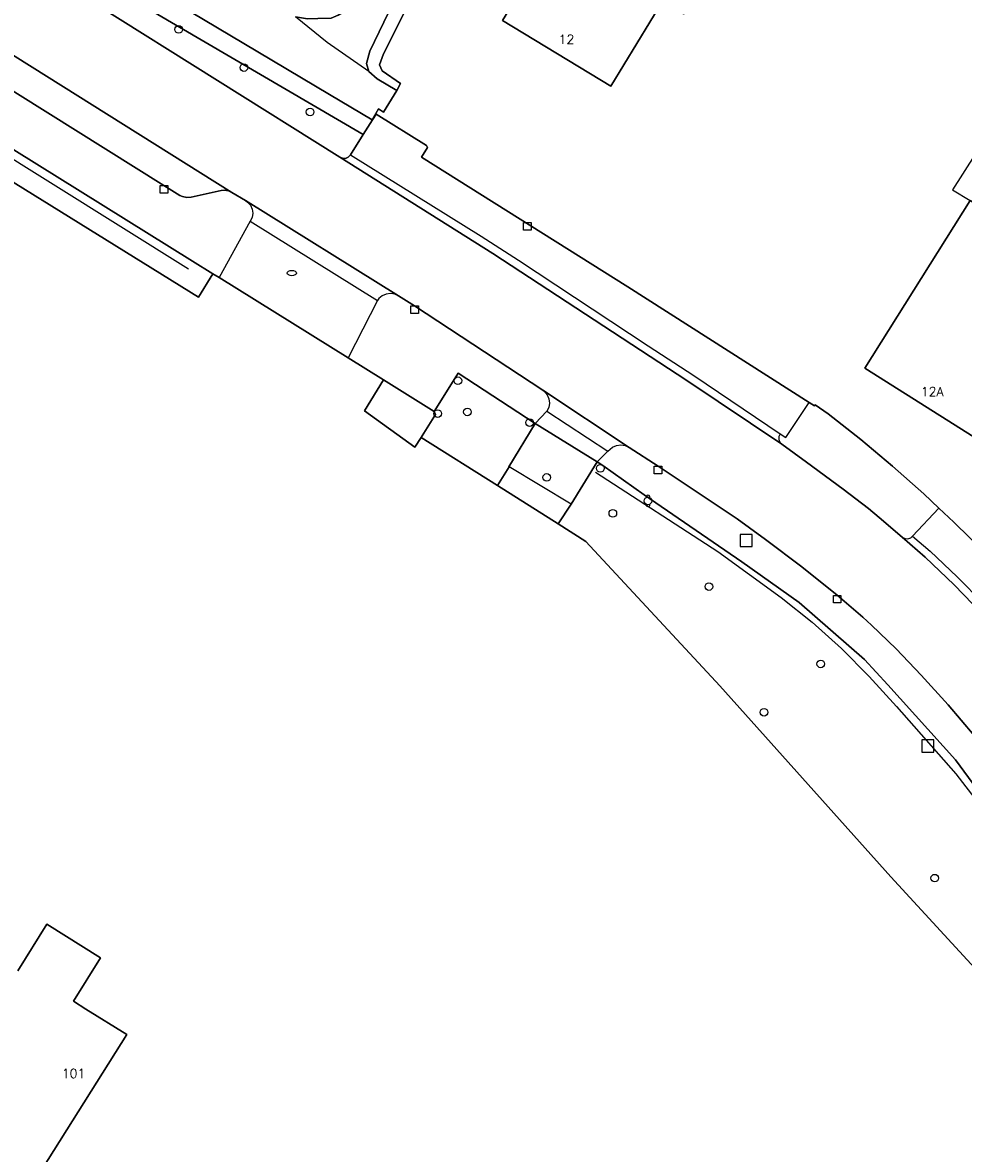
# Model space of a CAD drawing. Header units: metres. Extents: x 108000 to 109000, y 423000 to 423600.
# Tile 53 of 88: x 108534 to 108596, y 423153 to 423227. Entities that reach past the tile are written whole.
import ezdxf

# ---------------------------------------------------------------- set-up
doc = ezdxf.new("R2010")
doc.units = ezdxf.units.M
doc.header["$MEASUREMENT"] = 0
for name, color, linetype in [('afvalbak', 10, 'Continuous'), ('brandkraan _ -put', 10, 'Continuous'), ('Erf', 10, 'Continuous'), ('groenvoorziening', 10, 'Continuous'), ('Hek', 10, 'Continuous'), ('Huisnummers', 10, 'Continuous'), ('inspectie- _rioolput', 10, 'Continuous'), ('kolk', 10, 'Continuous'), ('oever_ slootkant', 10, 'Continuous'), ('open verharding', 10, 'Continuous'), ('pand', 10, 'Continuous'), ('Parkeervlak', 10, 'Continuous'), ('rijbaan lokale weg', 10, 'Continuous'), ('vegetatieobject', 10, 'Continuous'), ('Voetpad', 10, 'Continuous'), ('waterloop_ sloot', 10, 'Continuous')]:
    doc.layers.add(name, color=color, linetype=linetype)
doc.styles.get("Standard").update_dxf_attribs({"font": 'txt.shx'})

msp = doc.modelspace()

# ---------------------------------------------------------------- linework, layer by layer
at = {"layer": 'afvalbak', "color": 30, "true_color": 0xf07a00}
msp.add_circle((108575.353, 423195.771), 0.25, dxfattribs=at)
for centre, start, end in [((108575.353, 423196.021), 345.52249, 194.47751), ((108575.353, 423195.521), 165.52249, 14.47751)]:
    msp.add_arc(centre, 0.125, start, end, dxfattribs=at)
at = {"layer": 'brandkraan _ -put', "color": 5}
msp.add_ellipse((108551.986, 423210.723), major_axis=(0.3, 0), ratio=0.583333, dxfattribs=at)
at = {"layer": 'Erf', "color": 52, "true_color": 0xd2d200}
for points in [[(108563.926, 423236.958), (108557.995, 423225.113), (108557.733, 423224.388), (108557.921, 423223.987), (108559.121, 423223.162), (108558.884, 423222.712), (108558.009, 423221.288), (108557.666, 423221.492), (108557.256, 423220.788), (108557.273, 423220.777), (108557.514, 423221.16), (108560.82, 423219.1), (108560.889, 423218.956), (108560.498, 423218.332), (108574.024, 423209.815), (108585.934, 423202.224), (108586.276, 423202), (108586.333, 423202.083), (108587.179, 423201.478), (108589.322, 423199.793), (108591.413, 423198.045), (108593.453, 423196.237), (108594.445, 423195.303), (108595.438, 423194.369), (108596.474, 423193.349)], [(108576.325, 423228.592), (108572.91, 423222.98), (108565.81, 423227.3), (108569.87, 423233.972), (108573.945, 423231.492), (108575.312, 423233.739), (108579.728, 423231.051), (108577.716, 423227.745), (108576.325, 423228.592)], [(108600.907, 423142.859), (108602.066, 423159.396), (108591.3, 423171.092), (108580.063, 423183.627), (108571.28, 423193.106), (108569.454, 423194.26), (108565.473, 423196.776), (108560.466, 423199.941), (108560.057, 423199.3), (108556.751, 423201.689), (108558.004, 423203.706), (108555.672, 423205.157), (108547.207, 423210.423), (108546.81, 423210.67), (108545.866, 423209.138), (108525.33, 423221.87)], [(108596.5, 423215.48), (108601.99, 423212.03), (108604.95, 423216.68), (108610.428, 423209.063), (108615.76, 423201.65), (108614.77, 423200.21), (108620.35, 423196.69), (108613.785, 423186.328), (108613.4, 423185.72), (108605.77, 423190.51), (108606.6, 423191.77), (108601.37, 423195.04), (108603.13, 423197.85), (108598.03, 423201.04), (108597.18, 423199.68), (108589.58, 423204.49), (108596.5, 423215.48)], [(108534.004, 423164.934), (108535.9, 423167.981), (108539.432, 423165.784), (108537.662, 423162.924), (108538.47, 423162.419), (108541.156, 423160.739), (108534.391, 423150.014)]]:
    msp.add_lwpolyline(points, dxfattribs=at)
at = {"layer": 'groenvoorziening', "color": 3}
for points in [[(108489.889, 423265.601), (108489.214, 423259.679), (108496.651, 423255.013), (108498.127, 423254.09), (108531.032, 423233.45), (108555.142, 423218.34), (108555.318, 423218.255), (108555.508, 423218.249), (108555.685, 423218.321), (108555.834, 423218.489), (108556.663, 423219.807), (108541.245, 423228.845), (108534.355, 423233.089), (108509.669, 423248.582), (108500.084, 423254.433), (108490.407, 423260.201), (108489.988, 423261.288), (108490.098, 423262.584), (108491.186, 423264.63), (108491.249, 423264.72)], [(108452.814, 423192.362), (108451.018, 423189.5), (108448.655, 423185.759), (108445.495, 423180.198), (108445.392, 423180.009), (108443.7, 423176.9), (108444.943, 423178.726), (108453.168, 423192.106), (108456.808, 423198.028), (108463.134, 423208.32), (108487.454, 423247.032), (108500, 423238.697), (108525.33, 423221.87), (108545.866, 423209.138), (108546.81, 423210.67), (108545.476, 423211.5), (108527.861, 423222.454), (108507.246, 423235.39), (108499.516, 423240.257), (108487.343, 423247.866)], [(108567.96, 423200.858), (108562.899, 423204.147), (108562.8, 423203.988), (108561.327, 423201.636), (108561.423, 423201.441), (108560.532, 423200.045), (108560.466, 423199.941), (108565.473, 423196.776), (108566.24, 423198.01), (108566.23, 423198.016), (108567.96, 423200.858)], [(108610.55, 423152.217), (108608.639, 423155.96), (108604.621, 423164.007), (108602.687, 423167.796), (108601.361, 423170.187), (108599.43, 423173.485), (108595.527, 423178.766), (108591.107, 423183.692), (108589.556, 423185.365), (108585.285, 423189.1), (108581.522, 423191.766), (108575.11, 423196.164), (108572.397, 423198.083), (108572.026, 423198.325), (108570.31, 423195.56), (108569.454, 423194.26), (108571.28, 423193.106), (108580.063, 423183.627), (108591.3, 423171.092), (108602.066, 423159.396), (108600.907, 423142.859)]]:
    msp.add_lwpolyline(points, dxfattribs=at)
at = {"layer": 'Hek', "color": 30}
for points in [[(108453.378, 423200.238), (108457.249, 423205.985), (108459.641, 423208.599), (108480.225, 423241.718), (108482.793, 423240.129), (108487.381, 423247.292), (108513.915, 423230.585), (108545.205, 423211.003)], [(108601.863, 423226.396), (108595.339, 423216.186), (108596.5, 423215.48)], [(108571.918, 423197.652), (108579.936, 423192.453), (108584.096, 423189.42), (108586.123, 423187.815), (108588.048, 423186.089), (108589.862, 423184.247), (108591.668, 423182.277), (108595.566, 423177.861), (108597.034, 423175.963), (108598.874, 423173.356), (108600.58, 423170.659), (108602.148, 423167.881), (108610.262, 423151.862), (108610.535, 423148.891), (108609.849, 423146.281), (108606.543, 423140.768), (108597.364, 423126.056)]]:
    msp.add_lwpolyline(points, dxfattribs=at)
at = {"layer": 'inspectie- _rioolput', "color": 30}
for p, q in [((108582.202, 423193.566), (108581.402, 423193.566)), ((108581.402, 423193.566), (108581.402, 423192.766)), ((108582.202, 423192.766), (108582.202, 423193.566)), ((108581.402, 423192.766), (108582.202, 423192.766)), ((108594.118, 423180.083), (108593.318, 423180.083)), ((108593.318, 423180.083), (108593.318, 423179.283)), ((108594.118, 423179.283), (108594.118, 423180.083)), ((108593.318, 423179.283), (108594.118, 423179.283))]:
    msp.add_line(p, q, dxfattribs=at)
at = {"layer": 'kolk', "color": 30, "true_color": 0xf07a00}
for p, q in [((108543.339, 423215.96), (108543.339, 423216.46)), ((108543.339, 423216.46), (108543.839, 423216.46)), ((108543.839, 423215.96), (108543.339, 423215.96)), ((108543.839, 423216.46), (108543.839, 423215.96)), ((108567.185, 423213.539), (108567.185, 423214.039)), ((108567.185, 423214.039), (108567.685, 423214.039)), ((108567.685, 423213.539), (108567.185, 423213.539)), ((108567.685, 423214.039), (108567.685, 423213.539)), ((108559.787, 423208.065), (108559.787, 423208.565)), ((108559.787, 423208.565), (108560.287, 423208.565)), ((108560.287, 423208.565), (108560.287, 423208.065)), ((108560.287, 423208.065), (108559.787, 423208.065)), ((108575.768, 423197.538), (108575.768, 423198.038)), ((108575.768, 423198.038), (108576.268, 423198.038)), ((108576.268, 423198.038), (108576.268, 423197.538)), ((108576.268, 423197.538), (108575.768, 423197.538)), ((108587.522, 423189.071), (108587.522, 423189.571)), ((108587.522, 423189.571), (108588.022, 423189.571)), ((108588.022, 423189.071), (108587.522, 423189.071)), ((108588.022, 423189.571), (108588.022, 423189.071))]:
    msp.add_line(p, q, dxfattribs=at)
at = {"layer": 'oever_ slootkant', "color": 92, "true_color": 0x00c300}
for points in [[(108552.228, 423227.551), (108553.024, 423227.402), (108553.682, 423227.432), (108554.56, 423227.454), (108555.036, 423227.648), (108556.599, 423228.571), (108568.292, 423251.527), (108572.879, 423260.795), (108574.026, 423259.496), (108562.863, 423237.232), (108557.107, 423225.288), (108556.895, 423224.475), (108557.033, 423223.95), (108557.583, 423223.475), (108558.884, 423222.712), (108559.121, 423223.162), (108557.921, 423223.987), (108557.733, 423224.388), (108557.995, 423225.113), (108563.926, 423236.958), (108566.228, 423241.479), (108569.378, 423247.853), (108575.422, 423259.541)], [(108509.669, 423248.582), (108534.355, 423233.089), (108541.245, 423228.845), (108556.663, 423219.807), (108557.273, 423220.777), (108557.256, 423220.788), (108554.461, 423222.446), (108548.825, 423225.788), (108541.124, 423230.409), (108522.515, 423241.747)]]:
    msp.add_lwpolyline(points, dxfattribs=at)
at = {"layer": 'open verharding', "color": 255}
msp.add_line((108570.31, 423195.56), (108566.24, 423198.01), dxfattribs=at)
for points in [[(108561.327, 423201.636), (108558.004, 423203.706), (108556.751, 423201.689), (108560.057, 423199.3), (108560.466, 423199.941), (108560.532, 423200.045), (108561.423, 423201.441), (108561.327, 423201.636)], [(108570.31, 423195.56), (108572.026, 423198.325), (108567.96, 423200.858), (108566.23, 423198.016), (108566.24, 423198.01)], [(108566.24, 423198.01), (108565.473, 423196.776), (108569.454, 423194.26), (108570.31, 423195.56)]]:
    msp.add_lwpolyline(points, dxfattribs=at)
at = {"layer": 'pand', "color": 1}
for points in [[(108573.945, 423231.492), (108569.87, 423233.972), (108565.81, 423227.3), (108572.91, 423222.98), (108576.325, 423228.592), (108577.716, 423227.745), (108579.728, 423231.051), (108575.312, 423233.739), (108573.945, 423231.492)], [(108610.428, 423209.063), (108604.95, 423216.68), (108601.99, 423212.03), (108596.5, 423215.48), (108589.58, 423204.49), (108597.18, 423199.68), (108598.03, 423201.04), (108603.13, 423197.85)], [(108534.391, 423150.014), (108541.156, 423160.739), (108538.47, 423162.419), (108537.662, 423162.924), (108539.432, 423165.784), (108535.9, 423167.981), (108534.004, 423164.934)]]:
    msp.add_lwpolyline(points, dxfattribs=at)
at = {"layer": 'Parkeervlak', "color": 255}
msp.add_lwpolyline([(108496.382, 423248.459), (108496.558, 423248.316), (108496.719, 423248.092), (108496.807, 423247.837), (108497.266, 423245.883), (108497.334, 423245.707), (108497.499, 423245.458), (108497.724, 423245.262), (108498.741, 423244.595), (108506.772, 423239.57), (108519.893, 423231.334), (108532.142, 423223.623), (108543.589, 423216.46), (108544.626, 423215.822), (108544.802, 423215.739), (108545.089, 423215.678), (108545.381, 423215.695), (108547.341, 423216.138), (108547.562, 423216.165), (108547.828, 423216.124), (108548.059, 423216.012), (108496.382, 423248.459)], dxfattribs=at)
at = {"layer": 'rijbaan lokale weg', "color": 255}
for points in [[(108496.382, 423248.459), (108548.059, 423216.012), (108548.935, 423215.487), (108558.982, 423209.223), (108560.037, 423208.565), (108568.467, 423203.027), (108574.132, 423199.28), (108576.018, 423198.038), (108578.723, 423196.264), (108581.212, 423194.596), (108582.029, 423194.011), (108583.078, 423193.245), (108585.45, 423191.44), (108587.773, 423189.572), (108589.466, 423188.129), (108590.035, 423187.607), (108591.641, 423186.056), (108593.291, 423184.332), (108595.052, 423182.382), (108596.753, 423180.379)], [(108597.28, 423188.363), (108595.44, 423190.253), (108593.544, 423192.085), (108592.045, 423193.389), (108590.52, 423194.681), (108589.818, 423195.261), (108588.173, 423196.544), (108585.767, 423198.322), (108584.145, 423199.482), (108577.902, 423203.676), (108565.185, 423212.018), (108555.142, 423218.34), (108531.032, 423233.45)]]:
    msp.add_lwpolyline(points, dxfattribs=at)
at = {"layer": 'vegetatieobject', "color": 3}
for centre in [(108544.561, 423226.712), (108548.842, 423224.211), (108553.187, 423221.295), (108562.881, 423203.654), (108561.556, 423201.501), (108563.506, 423201.613), (108567.593, 423200.906), (108572.229, 423197.907), (108568.715, 423197.308), (108573.051, 423194.954), (108579.352, 423190.144), (108586.696, 423185.067), (108582.972, 423181.9), (108594.176, 423171.009)]:
    msp.add_circle(centre, 0.25, dxfattribs=at)
at = {"layer": 'Voetpad', "color": 255}
for p, q in [((108558.982, 423209.223), (108548.935, 423215.487)), ((108549.258, 423214.126), (108547.207, 423210.423)), ((108549.258, 423214.126), (108557.601, 423208.914)), ((108547.207, 423210.423), (108555.672, 423205.157)), ((108557.601, 423208.914), (108555.672, 423205.157)), ((108574.132, 423199.28), (108568.467, 423203.027)), ((108568.719, 423201.658), (108567.96, 423200.858)), ((108568.719, 423201.658), (108572.718, 423199.031)), ((108567.96, 423200.858), (108572.026, 423198.325)), ((108572.718, 423199.031), (108572.026, 423198.325)), ((108592.721, 423193.445), (108594.445, 423195.303))]:
    msp.add_line(p, q, dxfattribs=at)
for points in [[(108548.935, 423215.487), (108548.059, 423216.012), (108547.828, 423216.124), (108547.562, 423216.165), (108547.341, 423216.138), (108545.381, 423215.695), (108545.089, 423215.678), (108544.802, 423215.739), (108544.626, 423215.822), (108543.589, 423216.46), (108532.142, 423223.623)], [(108527.861, 423222.454), (108545.476, 423211.5), (108546.81, 423210.67), (108547.207, 423210.423)], [(108585.934, 423202.224), (108574.024, 423209.815), (108560.498, 423218.332), (108560.889, 423218.956), (108560.82, 423219.1), (108557.514, 423221.16), (108557.273, 423220.777), (108556.663, 423219.807), (108555.834, 423218.489)], [(108555.834, 423218.489), (108555.685, 423218.321), (108555.508, 423218.249), (108555.318, 423218.255), (108555.142, 423218.34), (108565.185, 423212.018), (108577.902, 423203.676), (108584.145, 423199.482)], [(108555.834, 423218.489), (108564.409, 423213.137), (108566.853, 423211.566), (108575.376, 423205.937), (108578.36, 423203.995), (108584.03, 423200.174)], [(108548.935, 423215.487), (108549.085, 423215.381), (108549.266, 423215.173), (108549.38, 423214.922), (108549.418, 423214.649), (108549.376, 423214.376), (108549.258, 423214.126)], [(108558.982, 423209.223), (108558.734, 423209.339), (108558.456, 423209.382), (108558.178, 423209.346), (108557.92, 423209.233), (108557.705, 423209.052), (108557.601, 423208.914)], [(108568.467, 423203.027), (108560.037, 423208.565), (108558.982, 423209.223)], [(108555.672, 423205.157), (108558.004, 423203.706), (108561.327, 423201.636), (108562.8, 423203.988), (108562.899, 423204.147), (108567.96, 423200.858)], [(108568.467, 423203.027), (108568.574, 423202.942), (108568.75, 423202.724), (108568.859, 423202.466), (108568.89, 423202.187), (108568.842, 423201.91), (108568.719, 423201.658)], [(108584.03, 423200.174), (108584.413, 423199.923), (108585.934, 423202.224)], [(108594.445, 423195.303), (108593.453, 423196.237), (108591.413, 423198.045), (108589.322, 423199.793), (108587.179, 423201.478), (108586.333, 423202.083), (108586.276, 423202), (108585.934, 423202.224)], [(108572.718, 423199.031), (108573.019, 423199.294), (108573.289, 423199.406), (108573.58, 423199.442), (108573.87, 423199.398), (108574.132, 423199.28)], [(108584.03, 423200.174), (108583.948, 423199.996), (108583.941, 423199.8), (108584.013, 423199.618), (108584.145, 423199.482)], [(108584.145, 423199.482), (108585.767, 423198.322), (108588.173, 423196.544), (108589.818, 423195.261), (108590.52, 423194.681), (108592.045, 423193.389)], [(108610.214, 423157.538), (108607.62, 423162.73), (108606.419, 423165.073), (108604.475, 423168.84), (108603.317, 423170.951), (108602.089, 423173.022), (108600.793, 423175.05), (108599.77, 423176.552), (108598.392, 423178.324), (108596.753, 423180.379), (108595.052, 423182.382), (108593.291, 423184.332), (108591.641, 423186.056), (108590.035, 423187.607), (108589.466, 423188.129), (108587.773, 423189.572), (108585.45, 423191.44), (108583.078, 423193.245), (108582.029, 423194.011), (108581.212, 423194.596), (108578.723, 423196.264), (108576.018, 423198.038), (108574.132, 423199.28)], [(108572.026, 423198.325), (108572.397, 423198.083), (108575.11, 423196.164), (108581.522, 423191.766), (108585.285, 423189.1), (108589.556, 423185.365), (108591.107, 423183.692), (108595.527, 423178.766), (108599.43, 423173.485), (108601.361, 423170.187), (108602.687, 423167.796), (108604.621, 423164.007), (108608.639, 423155.96), (108610.55, 423152.217), (108610.7, 423151.759), (108610.744, 423151.596), (108610.891, 423150.897), (108610.985, 423150.065), (108610.986, 423150.003), (108611.001, 423149.412), (108610.94, 423148.638), (108610.8, 423147.874), (108610.582, 423147.129)], [(108602.775, 423186.071), (108602.962, 423186.242), (108601.308, 423188.213), (108599.498, 423190.248), (108597.629, 423192.229), (108596.474, 423193.349), (108595.438, 423194.369), (108594.445, 423195.303)], [(108592.045, 423193.389), (108592.224, 423193.298), (108592.42, 423193.284), (108592.606, 423193.349), (108592.721, 423193.445)], [(108592.045, 423193.389), (108593.544, 423192.085), (108595.44, 423190.253), (108597.28, 423188.363), (108599.062, 423186.419), (108599.929, 423185.428), (108601.225, 423183.867)], [(108592.721, 423193.445), (108593.883, 423192.467), (108595.653, 423190.779), (108597.367, 423189.034), (108599.022, 423187.233), (108600.306, 423185.75), (108601.31, 423184.554)]]:
    msp.add_lwpolyline(points, dxfattribs=at)
at = {"layer": 'waterloop_ sloot', "color": 5}
for points in [[(108557.033, 423223.95), (108556.895, 423224.475), (108557.107, 423225.288), (108562.863, 423237.232), (108574.026, 423259.496), (108572.879, 423260.795), (108568.292, 423251.527), (108556.599, 423228.571), (108555.036, 423227.648), (108554.56, 423227.454), (108553.682, 423227.432), (108553.024, 423227.402), (108552.228, 423227.551)], [(108522.515, 423241.747), (108541.124, 423230.409), (108548.825, 423225.788), (108554.461, 423222.446), (108557.256, 423220.788), (108557.666, 423221.492), (108558.009, 423221.288), (108558.884, 423222.712), (108557.583, 423223.475), (108557.033, 423223.95)], [(108557.033, 423223.95), (108554.3, 423225.862), (108552.228, 423227.551)]]:
    msp.add_lwpolyline(points, dxfattribs=at)

# ---------------------------------------------------------------- texts
at = {"layer": 'Huisnummers', "color": 255}
for s, p in [('12', (108569.494, 423225.765)), ('12A', (108593.261, 423202.64)), ('101', (108536.892, 423157.888))]:
    msp.add_text(s, height=0.6, dxfattribs=at).set_placement(p)

doc.saveas('drawing.dxf')
